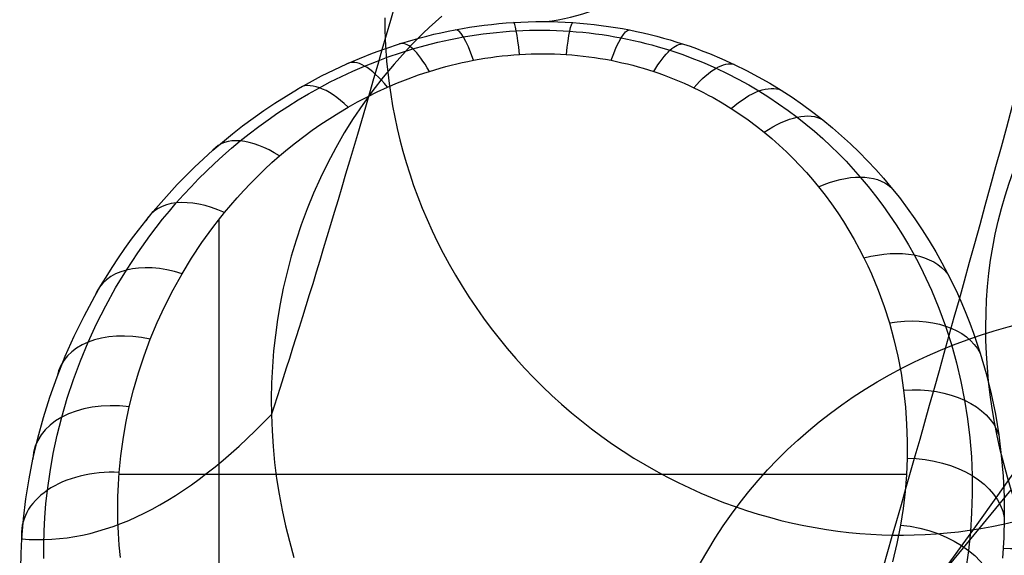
# Model space of a CAD drawing. Extents: x -3677 to -3089, y -67 to 482.
# Tile 62 of 110: x -3218 to -3198, y 14 to 25. Entities that reach past the tile are written whole.
import ezdxf

# ---------------------------------------------------------------- set-up
doc = ezdxf.new("R2010")
doc.units = 0
doc.layers.add('CURVA_ORIGIN', color=125, linetype='CONTINUOUS')

msp = doc.modelspace()

# ---------------------------------------------------------------- linework, layer by layer
at = {"layer": 'CURVA_ORIGIN'}
for p, q in [((-3209.404, 24.58, -116.886), (-3209.533, 24.465, -116.857)), ((-3210.572, 24.545, -91.13), (-3210.57, 24.322, -91.05)), ((-3209.533, 24.465, -116.857), (-3209.661, 24.348, -116.827)), ((-3208.836, 24.351, -157.335), (-3208.688, 24.373, -157.323)), ((-3208.688, 24.373, -157.323), (-3208.539, 24.393, -157.312)), ((-3208.539, 24.393, -157.312), (-3208.39, 24.411, -157.302)), ((-3208.39, 24.411, -157.302), (-3208.24, 24.426, -157.294)), ((-3208.24, 24.426, -157.294), (-3208.09, 24.439, -157.288)), ((-3208.09, 24.439, -157.288), (-3207.939, 24.45, -157.284)), ((-3207.939, 24.45, -157.284), (-3207.788, 24.458, -157.282)), ((-3207.788, 24.458, -157.282), (-3207.637, 24.464, -157.281)), ((-3207.637, 24.464, -157.281), (-3207.486, 24.467, -157.281)), ((-3207.486, 24.467, -157.281), (-3207.334, 24.468, -157.284)), ((-3207.334, 24.468, -157.284), (-3207.183, 24.467, -157.288)), ((-3207.183, 24.467, -157.288), (-3207.032, 24.463, -157.294)), ((-3207.032, 24.463, -157.294), (-3206.88, 24.457, -157.302)), ((-3206.88, 24.457, -157.302), (-3206.729, 24.448, -157.311)), ((-3206.729, 24.448, -157.311), (-3206.583, 24.437, -157.322)), ((-3206.583, 24.437, -157.322), (-3206.436, 24.424, -157.335)), ((-3206.436, 24.424, -157.335), (-3206.29, 24.408, -157.349)), ((-3206.29, 24.408, -157.349), (-3206.144, 24.39, -157.365)), ((-3206.144, 24.39, -157.365), (-3205.999, 24.37, -157.382)), ((-3205.999, 24.37, -157.382), (-3205.855, 24.348, -157.401)), ((-3210.57, 24.322, -91.05), (-3210.562, 24.101, -90.972)), ((-3209.786, 24.229, -116.798), (-3209.909, 24.108, -116.768)), ((-3209.851, 24.134, -157.467), (-3209.709, 24.171, -157.444)), ((-3209.661, 24.348, -116.827), (-3209.786, 24.229, -116.798)), ((-3209.709, 24.171, -157.444), (-3209.566, 24.207, -157.422)), ((-3209.566, 24.207, -157.422), (-3209.422, 24.24, -157.401)), ((-3209.422, 24.24, -157.401), (-3209.277, 24.271, -157.383)), ((-3209.277, 24.271, -157.383), (-3209.131, 24.3, -157.365)), ((-3209.131, 24.3, -157.365), (-3208.984, 24.326, -157.349)), ((-3208.984, 24.326, -157.349), (-3208.836, 24.351, -157.335)), ((-3208.962, 24.153, -158.188), (-3208.829, 24.176, -158.17)), ((-3208.829, 24.176, -158.17), (-3208.695, 24.196, -158.153)), ((-3208.695, 24.196, -158.153), (-3208.561, 24.215, -158.138)), ((-3208.561, 24.215, -158.138), (-3208.426, 24.232, -158.125)), ((-3208.426, 24.232, -158.125), (-3208.29, 24.246, -158.114)), ((-3208.29, 24.246, -158.114), (-3208.155, 24.259, -158.104)), ((-3208.155, 24.259, -158.104), (-3208.019, 24.27, -158.096)), ((-3208.019, 24.27, -158.096), (-3207.882, 24.278, -158.09)), ((-3207.882, 24.278, -158.09), (-3207.746, 24.285, -158.085)), ((-3207.746, 24.285, -158.085), (-3207.609, 24.289, -158.082)), ((-3207.609, 24.289, -158.082), (-3207.472, 24.292, -158.081)), ((-3207.472, 24.292, -158.081), (-3207.335, 24.292, -158.082)), ((-3207.335, 24.292, -158.082), (-3207.199, 24.29, -158.085)), ((-3207.199, 24.29, -158.085), (-3207.062, 24.286, -158.089)), ((-3207.062, 24.286, -158.089), (-3206.925, 24.28, -158.095)), ((-3206.925, 24.28, -158.095), (-3206.789, 24.272, -158.103)), ((-3206.789, 24.272, -158.103), (-3206.656, 24.261, -158.112)), ((-3206.656, 24.261, -158.112), (-3206.524, 24.249, -158.123)), ((-3206.524, 24.249, -158.123), (-3206.392, 24.235, -158.136)), ((-3206.392, 24.235, -158.136), (-3206.26, 24.219, -158.15)), ((-3206.26, 24.219, -158.15), (-3206.129, 24.201, -158.167)), ((-3206.129, 24.201, -158.167), (-3205.998, 24.181, -158.184)), ((-3205.998, 24.181, -158.184), (-3205.868, 24.159, -158.204)), ((-3205.868, 24.159, -158.204), (-3205.739, 24.135, -158.225)), ((-3205.855, 24.348, -157.401), (-3205.711, 24.323, -157.422)), ((-3205.711, 24.323, -157.422), (-3205.568, 24.296, -157.444)), ((-3205.568, 24.296, -157.444), (-3205.427, 24.267, -157.467)), ((-3205.427, 24.267, -157.467), (-3205.287, 24.236, -157.493)), ((-3205.287, 24.236, -157.493), (-3205.147, 24.203, -157.519)), ((-3205.147, 24.203, -157.519), (-3205.008, 24.168, -157.547)), ((-3205.008, 24.168, -157.547), (-3204.871, 24.131, -157.577)), ((-3210.562, 24.101, -90.972), (-3210.55, 23.879, -90.895)), ((-3210.548, 23.919, -157.605), (-3210.271, 24.011, -157.545)), ((-3210.271, 24.011, -157.545), (-3209.992, 24.095, -157.492)), ((-3210.03, 23.984, -116.738), (-3210.149, 23.858, -116.708)), ((-3209.909, 24.108, -116.768), (-3210.03, 23.984, -116.738)), ((-3209.999, 23.909, -158.387), (-3209.745, 23.98, -158.328)), ((-3209.992, 24.095, -157.492), (-3209.851, 24.134, -157.467)), ((-3209.745, 23.98, -158.328), (-3209.616, 24.013, -158.301)), ((-3209.616, 24.013, -158.301), (-3209.487, 24.045, -158.275)), ((-3209.487, 24.045, -158.275), (-3209.357, 24.075, -158.251)), ((-3209.357, 24.075, -158.251), (-3209.226, 24.103, -158.228)), ((-3209.226, 24.103, -158.228), (-3209.094, 24.129, -158.207)), ((-3209.094, 24.129, -158.207), (-3208.962, 24.153, -158.188)), ((-3205.739, 24.135, -158.225), (-3205.611, 24.11, -158.247)), ((-3205.611, 24.11, -158.247), (-3205.484, 24.082, -158.271)), ((-3205.484, 24.082, -158.271), (-3205.358, 24.053, -158.297)), ((-3205.358, 24.053, -158.297), (-3205.232, 24.022, -158.324)), ((-3205.232, 24.022, -158.324), (-3205.108, 23.989, -158.353)), ((-3205.108, 23.989, -158.353), (-3204.984, 23.954, -158.383)), ((-3204.871, 24.131, -157.577), (-3204.734, 24.092, -157.608)), ((-3204.734, 24.092, -157.608), (-3204.599, 24.05, -157.64)), ((-3204.599, 24.05, -157.64), (-3204.465, 24.007, -157.673)), ((-3204.465, 24.007, -157.673), (-3204.33, 23.962, -157.709)), ((-3204.33, 23.962, -157.709), (-3204.197, 23.914, -157.746)), ((-3211.086, 23.714, -157.739), (-3210.82, 23.82, -157.67)), ((-3210.82, 23.82, -157.67), (-3210.548, 23.919, -157.605)), ((-3210.55, 23.879, -90.895), (-3210.533, 23.656, -90.817)), ((-3210.5, 23.745, -158.521), (-3210.251, 23.83, -158.451)), ((-3210.149, 23.858, -116.708), (-3210.381, 23.599, -116.647)), ((-3210.251, 23.83, -158.451), (-3209.999, 23.909, -158.387)), ((-3208.288, 23.751, -158.797), (-3208.17, 23.765, -158.784)), ((-3208.17, 23.765, -158.784), (-3208.052, 23.777, -158.773)), ((-3208.052, 23.777, -158.773), (-3207.933, 23.787, -158.764)), ((-3207.933, 23.787, -158.764), (-3207.814, 23.796, -158.756)), ((-3207.814, 23.796, -158.756), (-3207.695, 23.802, -158.75)), ((-3207.695, 23.802, -158.75), (-3207.576, 23.807, -158.746)), ((-3207.576, 23.807, -158.746), (-3207.456, 23.81, -158.743)), ((-3207.456, 23.81, -158.743), (-3207.337, 23.81, -158.743)), ((-3207.337, 23.81, -158.743), (-3207.217, 23.809, -158.744)), ((-3207.217, 23.809, -158.744), (-3207.098, 23.806, -158.746)), ((-3207.098, 23.806, -158.746), (-3206.979, 23.801, -158.751)), ((-3206.979, 23.801, -158.751), (-3206.86, 23.794, -158.757)), ((-3206.86, 23.794, -158.757), (-3206.744, 23.786, -158.765)), ((-3206.744, 23.786, -158.765), (-3206.628, 23.775, -158.775)), ((-3206.628, 23.775, -158.775), (-3206.513, 23.763, -158.786)), ((-3206.513, 23.763, -158.786), (-3206.398, 23.749, -158.798)), ((-3204.984, 23.954, -158.383), (-3204.861, 23.918, -158.414)), ((-3204.861, 23.918, -158.414), (-3204.74, 23.88, -158.447)), ((-3204.74, 23.88, -158.447), (-3204.618, 23.839, -158.482)), ((-3204.618, 23.839, -158.482), (-3204.497, 23.798, -158.518)), ((-3204.497, 23.798, -158.518), (-3204.378, 23.754, -158.556)), ((-3204.197, 23.914, -157.746), (-3204.066, 23.865, -157.784)), ((-3204.066, 23.865, -157.784), (-3203.935, 23.814, -157.823)), ((-3203.935, 23.814, -157.823), (-3203.679, 23.706, -157.905)), ((-3211.608, 23.481, -157.894), (-3211.348, 23.601, -157.814)), ((-3211.348, 23.601, -157.814), (-3211.086, 23.714, -157.739)), ((-3211.222, 23.455, -158.761), (-3210.984, 23.558, -158.676)), ((-3210.984, 23.558, -158.676), (-3210.744, 23.654, -158.596)), ((-3210.744, 23.654, -158.596), (-3210.5, 23.745, -158.521)), ((-3210.381, 23.599, -116.647), (-3210.604, 23.332, -116.587)), ((-3210.533, 23.656, -90.817), (-3210.511, 23.431, -90.74)), ((-3209.326, 23.547, -158.982), (-3209.213, 23.576, -158.955)), ((-3209.213, 23.576, -158.955), (-3209.1, 23.604, -158.93)), ((-3209.1, 23.604, -158.93), (-3208.986, 23.63, -158.906)), ((-3208.986, 23.63, -158.906), (-3208.871, 23.654, -158.884)), ((-3208.871, 23.654, -158.884), (-3208.756, 23.677, -158.864)), ((-3208.756, 23.677, -158.864), (-3208.64, 23.698, -158.844)), ((-3208.64, 23.698, -158.844), (-3208.523, 23.717, -158.827)), ((-3208.523, 23.717, -158.827), (-3208.406, 23.735, -158.811)), ((-3208.406, 23.735, -158.811), (-3208.288, 23.751, -158.797)), ((-3206.398, 23.749, -158.798), (-3206.284, 23.733, -158.813)), ((-3206.284, 23.733, -158.813), (-3206.17, 23.715, -158.829)), ((-3206.17, 23.715, -158.829), (-3206.056, 23.696, -158.846)), ((-3206.056, 23.696, -158.846), (-3205.944, 23.675, -158.866)), ((-3205.944, 23.675, -158.866), (-3205.832, 23.652, -158.886)), ((-3205.832, 23.652, -158.886), (-3205.721, 23.627, -158.909)), ((-3205.721, 23.627, -158.909), (-3205.611, 23.601, -158.932)), ((-3205.611, 23.601, -158.932), (-3205.502, 23.573, -158.958)), ((-3205.502, 23.573, -158.958), (-3205.393, 23.543, -158.984)), ((-3204.378, 23.754, -158.556), (-3204.259, 23.709, -158.595)), ((-3204.259, 23.709, -158.595), (-3204.142, 23.662, -158.635)), ((-3204.142, 23.662, -158.635), (-3204.026, 23.614, -158.676)), ((-3204.026, 23.614, -158.676), (-3203.798, 23.514, -158.763)), ((-3203.679, 23.706, -157.905), (-3203.428, 23.592, -157.992)), ((-3203.428, 23.592, -157.992), (-3203.178, 23.469, -158.086)), ((-3212.11, 23.223, -158.068), (-3211.862, 23.355, -157.979)), ((-3211.862, 23.355, -157.979), (-3211.608, 23.481, -157.894)), ((-3211.456, 23.346, -158.851), (-3211.222, 23.455, -158.761)), ((-3210.511, 23.431, -90.74), (-3210.484, 23.204, -90.662)), ((-3210.096, 23.298, -159.206), (-3209.879, 23.377, -159.135)), ((-3209.879, 23.377, -159.135), (-3209.77, 23.414, -159.102)), ((-3209.77, 23.414, -159.102), (-3209.659, 23.449, -159.069)), ((-3209.659, 23.449, -159.069), (-3209.549, 23.483, -159.039)), ((-3209.549, 23.483, -159.039), (-3209.438, 23.516, -159.009)), ((-3209.438, 23.516, -159.009), (-3209.326, 23.547, -158.982)), ((-3205.393, 23.543, -158.984), (-3205.285, 23.512, -159.013)), ((-3205.285, 23.512, -159.013), (-3205.178, 23.48, -159.042)), ((-3205.178, 23.48, -159.042), (-3205.072, 23.445, -159.073)), ((-3205.072, 23.445, -159.073), (-3204.966, 23.409, -159.106)), ((-3204.966, 23.409, -159.106), (-3204.861, 23.371, -159.14)), ((-3204.861, 23.371, -159.14), (-3204.756, 23.332, -159.176)), ((-3203.798, 23.514, -158.763), (-3203.57, 23.405, -158.856)), ((-3203.57, 23.405, -158.856), (-3203.348, 23.291, -158.954)), ((-3203.178, 23.469, -158.086), (-3202.934, 23.34, -158.184)), ((-3212.353, 23.086, -158.161), (-3212.11, 23.223, -158.068)), ((-3211.909, 23.114, -159.044), (-3211.685, 23.232, -158.945)), ((-3211.685, 23.232, -158.945), (-3211.456, 23.346, -158.851)), ((-3210.604, 23.332, -116.587), (-3210.818, 23.057, -116.525)), ((-3210.517, 23.125, -159.363), (-3210.308, 23.214, -159.282)), ((-3210.484, 23.204, -90.662), (-3210.451, 22.975, -90.585)), ((-3210.308, 23.214, -159.282), (-3210.096, 23.298, -159.206)), ((-3204.756, 23.332, -159.176), (-3204.653, 23.291, -159.212)), ((-3204.653, 23.291, -159.212), (-3204.551, 23.249, -159.251)), ((-3204.551, 23.249, -159.251), (-3204.45, 23.206, -159.29)), ((-3204.45, 23.206, -159.29), (-3204.35, 23.161, -159.331)), ((-3204.35, 23.161, -159.331), (-3204.251, 23.115, -159.372)), ((-3203.348, 23.291, -158.954), (-3203.131, 23.172, -159.056)), ((-3203.131, 23.172, -159.056), (-3202.92, 23.048, -159.163)), ((-3202.934, 23.34, -158.184), (-3202.697, 23.205, -158.286)), ((-3202.697, 23.205, -158.286), (-3202.466, 23.064, -158.392)), ((-3212.59, 22.944, -158.257), (-3212.353, 23.086, -158.161)), ((-3212.342, 22.864, -159.251), (-3212.128, 22.991, -159.145)), ((-3212.128, 22.991, -159.145), (-3211.909, 23.114, -159.044)), ((-3210.818, 23.057, -116.525), (-3211.022, 22.773, -116.463)), ((-3210.928, 22.93, -159.539), (-3210.725, 23.03, -159.449)), ((-3210.725, 23.03, -159.449), (-3210.517, 23.125, -159.363)), ((-3210.451, 22.975, -90.585), (-3210.412, 22.746, -90.507)), ((-3204.251, 23.115, -159.372), (-3204.152, 23.066, -159.416)), ((-3204.152, 23.066, -159.416), (-3204.053, 23.016, -159.461)), ((-3204.053, 23.016, -159.461), (-3203.956, 22.965, -159.507)), ((-3203.956, 22.965, -159.507), (-3203.86, 22.913, -159.555)), ((-3202.92, 23.048, -159.163), (-3202.717, 22.92, -159.272)), ((-3202.466, 23.064, -158.392), (-3202.243, 22.92, -158.502)), ((-3213.046, 22.647, -158.461), (-3212.82, 22.798, -158.357)), ((-3212.82, 22.798, -158.357), (-3212.59, 22.944, -158.257)), ((-3212.551, 22.733, -159.36), (-3212.342, 22.864, -159.251)), ((-3211.322, 22.717, -159.732), (-3211.127, 22.825, -159.634)), ((-3211.022, 22.773, -116.463), (-3211.215, 22.485, -116.402)), ((-3211.127, 22.825, -159.634), (-3210.928, 22.93, -159.539)), ((-3203.86, 22.913, -159.555), (-3203.672, 22.805, -159.653)), ((-3203.672, 22.805, -159.653), (-3203.489, 22.692, -159.755)), ((-3202.717, 22.92, -159.272), (-3202.519, 22.788, -159.386)), ((-3202.519, 22.788, -159.386), (-3202.326, 22.651, -159.503)), ((-3202.243, 22.92, -158.502), (-3202.027, 22.77, -158.614)), ((-3202.027, 22.77, -158.614), (-3201.817, 22.616, -158.73)), ((-3213.265, 22.492, -158.568), (-3213.046, 22.647, -158.461)), ((-3212.955, 22.46, -159.588), (-3212.756, 22.599, -159.472)), ((-3212.756, 22.599, -159.472), (-3212.551, 22.733, -159.36)), ((-3211.698, 22.488, -159.94), (-3211.512, 22.604, -159.834)), ((-3211.512, 22.604, -159.834), (-3211.322, 22.717, -159.732)), ((-3210.412, 22.746, -90.507), (-3210.368, 22.515, -90.431)), ((-3203.489, 22.692, -159.755), (-3203.312, 22.575, -159.86)), ((-3203.312, 22.575, -159.86), (-3203.14, 22.455, -159.969)), ((-3202.326, 22.651, -159.503), (-3202.139, 22.511, -159.623)), ((-3201.817, 22.616, -158.73), (-3201.614, 22.458, -158.849)), ((-3213.479, 22.333, -158.678), (-3213.265, 22.492, -158.568)), ((-3213.15, 22.318, -159.706), (-3212.955, 22.46, -159.588)), ((-3212.056, 22.244, -160.16), (-3211.879, 22.367, -160.048)), ((-3211.879, 22.367, -160.048), (-3211.698, 22.488, -159.94)), ((-3211.215, 22.485, -116.402), (-3211.399, 22.19, -116.341)), ((-3210.368, 22.515, -90.431), (-3210.318, 22.283, -90.354)), ((-3203.14, 22.455, -159.969), (-3202.973, 22.331, -160.081)), ((-3202.139, 22.511, -159.623), (-3201.959, 22.369, -159.745)), ((-3201.959, 22.369, -159.745), (-3201.785, 22.223, -159.869)), ((-3201.614, 22.458, -158.849), (-3201.419, 22.297, -158.97)), ((-3213.889, 22.003, -158.907), (-3213.687, 22.17, -158.791)), ((-3213.687, 22.17, -158.791), (-3213.479, 22.333, -158.678)), ((-3213.526, 22.025, -159.951), (-3213.341, 22.173, -159.827)), ((-3213.341, 22.173, -159.827), (-3213.15, 22.318, -159.706)), ((-3212.229, 22.117, -160.275), (-3212.056, 22.244, -160.16)), ((-3211.399, 22.19, -116.341), (-3211.573, 21.887, -116.279)), ((-3210.318, 22.283, -90.354), (-3210.262, 22.05, -90.278)), ((-3202.973, 22.331, -160.081), (-3202.812, 22.203, -160.197)), ((-3202.812, 22.203, -160.197), (-3202.656, 22.073, -160.314)), ((-3201.785, 22.223, -159.869), (-3201.616, 22.074, -159.997)), ((-3201.419, 22.297, -158.97), (-3201.23, 22.132, -159.093)), ((-3214.087, 21.834, -159.025), (-3213.889, 22.003, -158.907)), ((-3213.705, 21.875, -160.076), (-3213.526, 22.025, -159.951)), ((-3212.563, 21.854, -160.513), (-3212.398, 21.987, -160.393)), ((-3212.398, 21.987, -160.393), (-3212.229, 22.117, -160.275)), ((-3210.262, 22.05, -90.278), (-3210.201, 21.817, -90.202)), ((-3202.656, 22.073, -160.314), (-3202.506, 21.94, -160.435)), ((-3201.616, 22.074, -159.997), (-3201.452, 21.922, -160.127)), ((-3201.23, 22.132, -159.093), (-3201.047, 21.964, -159.219)), ((-3201.047, 21.964, -159.219), (-3200.87, 21.793, -159.348)), ((-3214.276, 21.662, -159.145), (-3214.087, 21.834, -159.025)), ((-3213.88, 21.722, -160.204), (-3213.705, 21.875, -160.076)), ((-3212.723, 21.718, -160.636), (-3212.563, 21.854, -160.513)), ((-3211.573, 21.887, -116.279), (-3211.737, 21.579, -116.218)), ((-3210.201, 21.817, -90.202), (-3210.134, 21.584, -90.127)), ((-3202.506, 21.94, -160.435), (-3202.36, 21.804, -160.558)), ((-3202.36, 21.804, -160.558), (-3202.219, 21.666, -160.683)), ((-3201.452, 21.922, -160.127), (-3201.294, 21.767, -160.259)), ((-3201.294, 21.767, -160.259), (-3201.14, 21.609, -160.394)), ((-3200.87, 21.793, -159.348), (-3200.699, 21.619, -159.478)), ((-3214.461, 21.488, -159.268), (-3214.276, 21.662, -159.145)), ((-3214.215, 21.409, -160.466), (-3214.05, 21.567, -160.334)), ((-3214.05, 21.567, -160.334), (-3213.88, 21.722, -160.204)), ((-3213.028, 21.441, -160.886), (-3212.878, 21.581, -160.76)), ((-3212.878, 21.581, -160.76), (-3212.723, 21.718, -160.636)), ((-3211.737, 21.579, -116.218), (-3211.887, 21.27, -116.157)), ((-3210.134, 21.584, -90.127), (-3210.06, 21.35, -90.053)), ((-3202.219, 21.666, -160.683), (-3202.083, 21.525, -160.811)), ((-3201.14, 21.609, -160.394), (-3200.992, 21.449, -160.531)), ((-3200.699, 21.619, -159.478), (-3200.534, 21.442, -159.611)), ((-3214.64, 21.311, -159.392), (-3214.461, 21.488, -159.268)), ((-3214.377, 21.249, -160.6), (-3214.215, 21.409, -160.466)), ((-3213.175, 21.299, -161.015), (-3213.028, 21.441, -160.886)), ((-3210.06, 21.35, -90.053), (-3209.981, 21.116, -89.979)), ((-3202.083, 21.525, -160.811), (-3201.951, 21.381, -160.941)), ((-3201.951, 21.381, -160.941), (-3201.824, 21.235, -161.073)), ((-3200.992, 21.449, -160.531), (-3200.849, 21.287, -160.669)), ((-3200.534, 21.442, -159.611), (-3200.375, 21.262, -159.745)), ((-3214.814, 21.132, -159.519), (-3214.64, 21.311, -159.392)), ((-3214.533, 21.087, -160.736), (-3214.377, 21.249, -160.6)), ((-3213.456, 21.009, -161.278), (-3213.317, 21.155, -161.145)), ((-3213.317, 21.155, -161.145), (-3213.175, 21.299, -161.015)), ((-3211.887, 21.27, -116.157), (-3212.028, 20.956, -116.097)), ((-3201.824, 21.235, -161.073), (-3201.702, 21.087, -161.207)), ((-3200.849, 21.287, -160.669), (-3200.689, 21.096, -160.832)), ((-3200.375, 21.262, -159.745), (-3200.221, 21.08, -159.882)), ((-3215.147, 20.766, -159.778), (-3214.983, 20.95, -159.648)), ((-3214.983, 20.95, -159.648), (-3214.814, 21.132, -159.519)), ((-3214.686, 20.922, -160.874), (-3214.533, 21.087, -160.736)), ((-3213.591, 20.86, -161.412), (-3213.456, 21.009, -161.278)), ((-3212.028, 20.956, -116.097), (-3212.159, 20.636, -116.037)), ((-3209.981, 21.116, -89.979), (-3209.895, 20.883, -89.907)), ((-3201.702, 21.087, -161.207), (-3201.566, 20.913, -161.365)), ((-3200.689, 21.096, -160.832), (-3200.536, 20.903, -160.998)), ((-3200.221, 21.08, -159.882), (-3200.05, 20.866, -160.042)), ((-3215.306, 20.579, -159.911), (-3215.147, 20.766, -159.778)), ((-3214.976, 20.59, -161.153), (-3214.834, 20.756, -161.014)), ((-3214.834, 20.756, -161.014), (-3214.686, 20.922, -160.874)), ((-3213.721, 20.71, -161.548), (-3213.591, 20.86, -161.412)), ((-3209.895, 20.883, -89.907), (-3209.804, 20.65, -89.835)), ((-3201.566, 20.913, -161.365), (-3201.435, 20.736, -161.524)), ((-3200.536, 20.903, -160.998), (-3200.389, 20.707, -161.165)), ((-3200.05, 20.866, -160.042), (-3199.887, 20.65, -160.204)), ((-3215.46, 20.391, -160.045), (-3215.306, 20.579, -159.911)), ((-3215.113, 20.422, -161.293), (-3214.976, 20.59, -161.153)), ((-3213.97, 20.407, -161.822), (-3213.848, 20.558, -161.685)), ((-3213.848, 20.558, -161.685), (-3213.721, 20.71, -161.548)), ((-3212.159, 20.636, -116.037), (-3212.279, 20.312, -115.977)), ((-3209.804, 20.65, -89.835), (-3209.706, 20.418, -89.764)), ((-3201.435, 20.736, -161.524), (-3201.311, 20.557, -161.686)), ((-3201.311, 20.557, -161.686), (-3201.193, 20.376, -161.85)), ((-3200.389, 20.707, -161.165), (-3200.249, 20.508, -161.335)), ((-3199.887, 20.65, -160.204), (-3199.731, 20.43, -160.369)), ((-3215.606, 20.203, -160.179), (-3215.46, 20.391, -160.045)), ((-3215.247, 20.253, -161.436), (-3215.113, 20.422, -161.293)), ((-3214.087, 20.254, -161.961), (-3213.97, 20.407, -161.822)), ((-3213.964, 20.41, -161.819), (-3213.964, 8.977, -172.164)), ((-3209.706, 20.418, -89.764), (-3209.602, 20.186, -89.694)), ((-3201.193, 20.376, -161.85), (-3201.08, 20.193, -162.016)), ((-3200.249, 20.508, -161.335), (-3200.115, 20.308, -161.506)), ((-3199.731, 20.43, -160.369), (-3199.582, 20.208, -160.535)), ((-3215.748, 20.014, -160.315), (-3215.606, 20.203, -160.179)), ((-3215.376, 20.082, -161.579), (-3215.247, 20.253, -161.436)), ((-3214.311, 19.944, -162.241), (-3214.087, 20.254, -161.961)), ((-3212.279, 20.312, -115.977), (-3212.386, 19.992, -115.919)), ((-3209.602, 20.186, -89.694), (-3209.492, 19.956, -89.626)), ((-3201.08, 20.193, -162.016), (-3200.973, 20.008, -162.183)), ((-3200.115, 20.308, -161.506), (-3199.987, 20.105, -161.679)), ((-3199.582, 20.208, -160.535), (-3199.441, 19.984, -160.703)), ((-3215.885, 19.823, -160.452), (-3215.748, 20.014, -160.315)), ((-3215.624, 19.735, -161.87), (-3215.376, 20.082, -161.579)), ((-3214.521, 19.628, -162.527), (-3214.311, 19.944, -162.241)), ((-3212.386, 19.992, -115.919), (-3212.483, 19.668, -115.862)), ((-3209.492, 19.956, -89.626), (-3209.376, 19.728, -89.559)), ((-3200.973, 20.008, -162.183), (-3200.871, 19.821, -162.352)), ((-3199.987, 20.105, -161.679), (-3199.865, 19.9, -161.854)), ((-3199.441, 19.984, -160.703), (-3199.306, 19.758, -160.872)), ((-3216.018, 19.631, -160.59), (-3215.885, 19.823, -160.452)), ((-3215.855, 19.383, -162.167), (-3215.624, 19.735, -161.87)), ((-3200.871, 19.821, -162.352), (-3200.775, 19.633, -162.523)), ((-3199.865, 19.9, -161.854), (-3199.75, 19.694, -162.03)), ((-3199.306, 19.758, -160.872), (-3199.178, 19.53, -161.043)), ((-3216.146, 19.437, -160.73), (-3216.018, 19.631, -160.59)), ((-3214.716, 19.307, -162.817), (-3214.521, 19.628, -162.527)), ((-3212.483, 19.668, -115.862), (-3212.57, 19.341, -115.804)), ((-3209.376, 19.728, -89.559), (-3209.254, 19.501, -89.493)), ((-3200.775, 19.633, -162.523), (-3200.696, 19.47, -162.67)), ((-3199.75, 19.694, -162.03), (-3199.655, 19.515, -162.182)), ((-3199.178, 19.53, -161.043), (-3199.057, 19.3, -161.216)), ((-3216.269, 19.241, -160.871), (-3216.146, 19.437, -160.73)), ((-3216.074, 19.02, -162.471), (-3215.855, 19.383, -162.167)), ((-3212.57, 19.341, -115.804), (-3212.647, 19.011, -115.748)), ((-3209.254, 19.501, -89.493), (-3209.126, 19.276, -89.428)), ((-3200.696, 19.47, -162.67), (-3200.622, 19.306, -162.818)), ((-3199.655, 19.515, -162.182), (-3199.564, 19.336, -162.335)), ((-3199.564, 19.336, -162.335), (-3199.396, 18.973, -162.645)), ((-3216.388, 19.045, -161.013), (-3216.269, 19.241, -160.871)), ((-3214.9, 18.978, -163.115), (-3214.716, 19.307, -162.817)), ((-3209.126, 19.276, -89.428), (-3208.992, 19.053, -89.365)), ((-3200.622, 19.306, -162.818), (-3200.484, 18.975, -163.118)), ((-3199.057, 19.3, -161.216), (-3198.958, 19.101, -161.364)), ((-3216.503, 18.846, -161.157), (-3216.388, 19.045, -161.013)), ((-3216.277, 18.653, -162.78), (-3216.074, 19.02, -162.471)), ((-3215.069, 18.644, -163.417), (-3214.9, 18.978, -163.115)), ((-3212.647, 19.011, -115.748), (-3212.71, 18.693, -115.694)), ((-3208.992, 19.053, -89.365), (-3208.852, 18.833, -89.304)), ((-3200.484, 18.975, -163.118), (-3200.362, 18.641, -163.42)), ((-3199.396, 18.973, -162.645), (-3199.243, 18.607, -162.957)), ((-3198.958, 19.101, -161.364), (-3198.864, 18.902, -161.514)), ((-3216.721, 18.442, -161.451), (-3216.503, 18.846, -161.157)), ((-3208.852, 18.833, -89.304), (-3208.706, 18.616, -89.244)), ((-3198.864, 18.902, -161.514), (-3198.775, 18.701, -161.665)), ((-3216.465, 18.281, -163.093), (-3216.277, 18.653, -162.78)), ((-3215.225, 18.307, -163.722), (-3215.069, 18.644, -163.417)), ((-3212.71, 18.693, -115.694), (-3212.765, 18.373, -115.641)), ((-3208.706, 18.616, -89.244), (-3208.554, 18.401, -89.186)), ((-3200.362, 18.641, -163.42), (-3200.254, 18.305, -163.724)), ((-3199.243, 18.607, -162.957), (-3199.107, 18.237, -163.272)), ((-3198.775, 18.701, -161.665), (-3198.69, 18.499, -161.816)), ((-3216.922, 18.032, -161.749), (-3216.721, 18.442, -161.451)), ((-3212.765, 18.373, -115.641), (-3212.809, 18.051, -115.589)), ((-3208.554, 18.401, -89.186), (-3208.397, 18.189, -89.13)), ((-3198.69, 18.499, -161.816), (-3198.61, 18.296, -161.968)), ((-3216.638, 17.905, -163.409), (-3216.465, 18.281, -163.093)), ((-3215.367, 17.966, -164.03), (-3215.225, 18.307, -163.722)), ((-3208.397, 18.189, -89.13), (-3208.235, 17.981, -89.076)), ((-3200.254, 18.305, -163.724), (-3200.16, 17.963, -164.033)), ((-3199.107, 18.237, -163.272), (-3198.986, 17.861, -163.592)), ((-3198.61, 18.296, -161.968), (-3198.535, 18.093, -162.12)), ((-3217.105, 17.619, -162.051), (-3216.922, 18.032, -161.749)), ((-3215.494, 17.625, -164.339), (-3215.367, 17.966, -164.03)), ((-3212.809, 18.051, -115.589), (-3212.844, 17.728, -115.538)), ((-3208.235, 17.981, -89.076), (-3208.067, 17.777, -89.024)), ((-3200.16, 17.963, -164.033), (-3200.08, 17.619, -164.344)), ((-3198.535, 18.093, -162.12), (-3198.397, 17.683, -162.427)), ((-3216.794, 17.528, -163.727), (-3216.638, 17.905, -163.409)), ((-3212.844, 17.728, -115.538), (-3212.87, 17.403, -115.487)), ((-3208.067, 17.777, -89.024), (-3207.894, 17.576, -88.974)), ((-3198.986, 17.861, -163.592), (-3198.88, 17.483, -163.914)), ((-3217.272, 17.202, -162.356), (-3217.105, 17.619, -162.051)), ((-3216.936, 17.147, -164.048), (-3216.794, 17.528, -163.727)), ((-3215.608, 17.28, -164.651), (-3215.494, 17.625, -164.339)), ((-3207.894, 17.576, -88.974), (-3207.716, 17.379, -88.925)), ((-3200.08, 17.619, -164.344), (-3200.015, 17.274, -164.657)), ((-3198.397, 17.683, -162.427), (-3198.277, 17.268, -162.738)), ((-3212.87, 17.403, -115.487), (-3212.886, 17.077, -115.437)), ((-3207.716, 17.379, -88.925), (-3207.533, 17.187, -88.879)), ((-3198.88, 17.483, -163.914), (-3198.79, 17.102, -164.238)), ((-3217.42, 16.785, -162.663), (-3217.272, 17.202, -162.356)), ((-3217.063, 16.763, -164.372), (-3216.936, 17.147, -164.048)), ((-3215.708, 16.934, -164.964), (-3215.608, 17.28, -164.651)), ((-3207.533, 17.187, -88.879), (-3207.345, 16.999, -88.835)), ((-3200.015, 17.274, -164.657), (-3199.963, 16.927, -164.97)), ((-3198.277, 17.268, -162.738), (-3198.174, 16.851, -163.051)), ((-3215.795, 16.585, -165.28), (-3215.708, 16.934, -164.964)), ((-3212.886, 17.077, -115.437), (-3212.893, 16.751, -115.387)), ((-3207.345, 16.999, -88.835), (-3207.153, 16.816, -88.794)), ((-3199.963, 16.927, -164.97), (-3199.925, 16.58, -165.285)), ((-3198.79, 17.102, -164.238), (-3198.715, 16.719, -164.563)), ((-3217.552, 16.365, -162.973), (-3217.42, 16.785, -162.663)), ((-3217.176, 16.375, -164.698), (-3217.063, 16.763, -164.372)), ((-3212.893, 16.751, -115.387), (-3212.89, 16.424, -115.339)), ((-3207.153, 16.816, -88.794), (-3206.957, 16.637, -88.754)), ((-3198.715, 16.719, -164.563), (-3198.655, 16.336, -164.889)), ((-3198.174, 16.851, -163.051), (-3198.087, 16.432, -163.365)), ((-3215.865, 16.251, -165.582), (-3215.795, 16.585, -165.28)), ((-3206.957, 16.637, -88.754), (-3206.756, 16.464, -88.717)), ((-3199.925, 16.58, -165.285), (-3199.901, 16.232, -165.599)), ((-3217.667, 15.942, -163.285), (-3217.552, 16.365, -162.973)), ((-3217.269, 16.004, -165.01), (-3217.176, 16.375, -164.698)), ((-3212.89, 16.424, -115.339), (-3212.877, 16.097, -115.291)), ((-3206.756, 16.464, -88.717), (-3206.552, 16.296, -88.682)), ((-3198.655, 16.336, -164.889), (-3198.609, 15.951, -165.215)), ((-3198.087, 16.432, -163.365), (-3198.018, 16.011, -163.68)), ((-3215.923, 15.916, -165.885), (-3215.865, 16.251, -165.582)), ((-3206.552, 16.296, -88.682), (-3206.344, 16.133, -88.65)), ((-3206.344, 16.133, -88.65), (-3206.132, 15.975, -88.62)), ((-3199.901, 16.232, -165.599), (-3199.889, 15.884, -165.914)), ((-3217.766, 15.517, -163.6), (-3217.667, 15.942, -163.285)), ((-3217.349, 15.63, -165.325), (-3217.269, 16.004, -165.01)), ((-3215.969, 15.58, -166.19), (-3215.923, 15.916, -165.885)), ((-3212.877, 16.097, -115.291), (-3212.855, 15.77, -115.244)), ((-3206.132, 15.975, -88.62), (-3205.917, 15.823, -88.592)), ((-3198.609, 15.951, -165.215), (-3198.578, 15.565, -165.543)), ((-3198.018, 16.011, -163.68), (-3197.966, 15.59, -163.995)), ((-3212.855, 15.77, -115.244), (-3212.823, 15.444, -115.199)), ((-3205.917, 15.823, -88.592), (-3205.699, 15.677, -88.567)), ((-3199.889, 15.884, -165.914), (-3199.891, 15.536, -166.229)), ((-3217.845, 15.111, -163.901), (-3217.766, 15.517, -163.6)), ((-3217.416, 15.254, -165.642), (-3217.349, 15.63, -165.325)), ((-3216.002, 15.242, -166.495), (-3215.969, 15.58, -166.19)), ((-3205.699, 15.677, -88.567), (-3205.479, 15.537, -88.544)), ((-3205.479, 15.537, -88.544), (-3205.256, 15.402, -88.523)), ((-3199.891, 15.536, -166.229), (-3199.906, 15.192, -166.54)), ((-3198.578, 15.565, -165.543), (-3198.562, 15.178, -165.871)), ((-3197.966, 15.59, -163.995), (-3197.929, 15.168, -164.311)), ((-3212.823, 15.444, -115.199), (-3212.782, 15.119, -115.154)), ((-3205.256, 15.402, -88.523), (-3205.03, 15.273, -88.505)), ((-3198.037, 14.768, -79.1), (-3197.557, 15.446, -77.813)), ((-3217.909, 14.703, -164.205), (-3217.845, 15.111, -163.901)), ((-3217.468, 14.877, -165.959), (-3217.416, 15.254, -165.642)), ((-3216.019, 14.994, -166.719), (-3216.002, 15.242, -166.495)), ((-3199.905, 15.201, -166.532), (-3216.006, 15.201, -166.532)), ((-3212.782, 15.119, -115.154), (-3212.731, 14.795, -115.111)), ((-3205.03, 15.273, -88.505), (-3204.803, 15.151, -88.489)), ((-3204.803, 15.151, -88.489), (-3204.574, 15.034, -88.476)), ((-3199.906, 15.192, -166.54), (-3199.934, 14.85, -166.85)), ((-3198.562, 15.178, -165.871), (-3198.56, 14.796, -166.194)), ((-3197.929, 15.168, -164.311), (-3197.909, 14.745, -164.627)), ((-3216.029, 14.746, -166.944), (-3216.019, 14.994, -166.719)), ((-3204.574, 15.034, -88.476), (-3204.343, 14.924, -88.465)), ((-3204.343, 14.924, -88.465), (-3204.111, 14.82, -88.457)), ((-3217.958, 14.293, -164.509), (-3217.909, 14.703, -164.205)), ((-3217.499, 14.598, -166.194), (-3217.468, 14.877, -165.959)), ((-3216.032, 14.498, -167.169), (-3216.029, 14.746, -166.944)), ((-3212.731, 14.795, -115.111), (-3212.671, 14.472, -115.068)), ((-3204.111, 14.82, -88.457), (-3203.878, 14.722, -88.45)), ((-3203.878, 14.722, -88.45), (-3203.644, 14.63, -88.446)), ((-3199.934, 14.85, -166.85), (-3199.974, 14.507, -167.16)), ((-3199.735, 12.496, -50.833), (-3197.763, 14.887, -47.222)), ((-3198.56, 14.796, -166.194), (-3198.572, 14.413, -166.518)), ((-3198.493, 14.127, -80.372), (-3198.037, 14.768, -79.1)), ((-3197.909, 14.745, -164.627), (-3197.905, 14.322, -164.943)), ((-3217.521, 14.319, -166.428), (-3217.499, 14.598, -166.194)), ((-3216.028, 14.249, -167.393), (-3216.032, 14.498, -167.169)), ((-3203.644, 14.63, -88.446), (-3203.41, 14.544, -88.445)), ((-3203.41, 14.544, -88.445), (-3203.175, 14.464, -88.445)), ((-3199.974, 14.507, -167.16), (-3200.027, 14.166, -167.469)), ((-3217.536, 14.039, -166.664), (-3217.521, 14.319, -166.428)), ((-3212.671, 14.472, -115.068), (-3212.601, 14.151, -115.027)), ((-3203.175, 14.464, -88.445), (-3202.94, 14.391, -88.448)), ((-3202.94, 14.391, -88.448), (-3202.706, 14.324, -88.453)), ((-3202.706, 14.324, -88.453), (-3202.471, 14.262, -88.46)), ((-3198.572, 14.413, -166.518), (-3198.597, 14.031, -166.841)), ((-3197.905, 14.322, -164.943), (-3197.917, 13.905, -165.254)), ((-3217.993, 13.883, -164.815), (-3217.958, 14.293, -164.509)), ((-3216.018, 14.001, -167.618), (-3216.028, 14.249, -167.393)), ((-3212.601, 14.151, -115.027), (-3212.522, 13.833, -114.987)), ((-3202.471, 14.262, -88.46), (-3202.237, 14.207, -88.469)), ((-3202.237, 14.207, -88.469), (-3202.004, 14.157, -88.48)), ((-3202.004, 14.157, -88.48), (-3201.772, 14.113, -88.493)), ((-3201.772, 14.113, -88.493), (-3201.541, 14.075, -88.508)), ((-3200.027, 14.166, -167.469), (-3200.101, 13.787, -167.811)), ((-3199.358, 12.936, -82.898), (-3198.493, 14.127, -80.372)), ((-3198.614, 14.06, -88.863), (-3198.385, 14.097, -88.905)), ((-3198.385, 14.097, -88.905), (-3198.156, 14.138, -88.948)), ((-3198.156, 14.138, -88.948), (-3197.926, 14.186, -88.993)), ((-3197.926, 14.186, -88.993), (-3197.697, 14.24, -89.041)), ((-3217.544, 13.759, -166.899), (-3217.536, 14.039, -166.664)), ((-3216, 13.753, -167.842), (-3216.018, 14.001, -167.618)), ((-3201.541, 14.075, -88.508), (-3201.311, 14.043, -88.525)), ((-3201.311, 14.043, -88.525), (-3201.083, 14.015, -88.543)), ((-3201.083, 14.015, -88.543), (-3200.856, 13.994, -88.563)), ((-3200.856, 13.994, -88.563), (-3200.631, 13.978, -88.585)), ((-3200.631, 13.978, -88.585), (-3200.408, 13.966, -88.609)), ((-3200.408, 13.966, -88.609), (-3200.187, 13.96, -88.634)), ((-3200.187, 13.96, -88.634), (-3199.967, 13.959, -88.66)), ((-3199.967, 13.959, -88.66), (-3199.744, 13.963, -88.689)), ((-3199.744, 13.963, -88.689), (-3199.521, 13.972, -88.72)), ((-3199.521, 13.972, -88.72), (-3199.296, 13.986, -88.753)), ((-3199.296, 13.986, -88.753), (-3199.069, 14.005, -88.788)), ((-3199.069, 14.005, -88.788), (-3198.842, 14.03, -88.824)), ((-3198.842, 14.03, -88.824), (-3198.614, 14.06, -88.863)), ((-3198.597, 14.031, -166.841), (-3198.637, 13.648, -167.164)), ((-3197.917, 13.905, -165.254), (-3197.944, 13.489, -165.565)), ((-3218.008, 13.582, -165.04), (-3217.993, 13.883, -164.815)), ((-3217.544, 13.478, -167.135), (-3217.544, 13.759, -166.899)), ((-3215.976, 13.505, -168.067), (-3216, 13.753, -167.842)), ((-3212.522, 13.833, -114.987), (-3212.429, 13.501, -114.946)), ((-3200.101, 13.787, -167.811), (-3200.191, 13.41, -168.152)), ((-3218.015, 13.28, -165.266), (-3218.008, 13.582, -165.04)), ((-3198.637, 13.648, -167.164), (-3198.698, 13.222, -167.523))]:
    msp.add_line(p, q, dxfattribs=at)
at = {"layer": 'CURVA_ORIGIN', "extrusion": (0.347423, 0.524596, 0.777236)}
msp.add_circle((2664.344, 1323.513, -1139.869), 13.756, dxfattribs=at)
at = {"layer": 'CURVA_ORIGIN', "extrusion": (0.311345, 0.460718, 0.831145)}
msp.add_circle((2648.5, 1444.059, -1046.368), 13.801, dxfattribs=at)
at = {"layer": 'CURVA_ORIGIN', "extrusion": (0.26119, 0.364144, 0.893968)}
msp.add_circle((2597.645, 1630.518, -905.037), 13.937, dxfattribs=at)
at = {"layer": 'CURVA_ORIGIN', "extrusion": (-0.97363, 0.227124, 0.021432)}
for centre, radius, start, end in [((559.106, -219.791, 3129.424), 159.231, 13.56194, 32.22303), ((560.302, -219.844, 3117.07), 166.09, 13.32425, 32.24152)]:
    msp.add_arc(centre, radius, start, end, dxfattribs=at)
at = {"layer": 'CURVA_ORIGIN', "extrusion": (-0.992685, 0.069364, 0.098822)}
for centre, radius, start, end in [((-205.47, -480.514, 3169.964), 404.696, 1.08419, 6.71383), ((-204.344, -480.507, 3179.128), 414.805, 359.88511, 6.76846), ((-204.011, -480.506, 3159.138), 413.264, 0.07696, 6.81038)]:
    msp.add_arc(centre, radius, start, end, dxfattribs=at)
at = {"layer": 'CURVA_ORIGIN', "extrusion": (0.996413, 0.062763, 0.056771)}
msp.add_arc((224.067, 24.65, -3203.825), 2, 312.0351, 359.6804, dxfattribs=at)
at = {"layer": 'CURVA_ORIGIN', "extrusion": (0.996021, -0.06609, -0.059792)}
msp.add_arc((-189.916, -348.405, -3186.178), 2, 312.0238, 358.9317, dxfattribs=at)
at = {"layer": 'CURVA_ORIGIN', "extrusion": (0.968838, 0.183673, 0.166185)}
msp.add_arc((619.615, 368.031, -3130.816), 2, 311.2366, 0.4444, dxfattribs=at)
at = {"layer": 'CURVA_ORIGIN', "extrusion": (0.966581, -0.190103, -0.171993)}
msp.add_arc((-596.765, -696.814, -3075.982), 2, 311.1704, 358.2155, dxfattribs=at)
at = {"layer": 'CURVA_ORIGIN', "extrusion": (0.920391, 0.289961, 0.262303)}
msp.add_arc((985.531, 649.185, -2989.067), 2, 309.7851, 1.2191, dxfattribs=at)
at = {"layer": 'CURVA_ORIGIN', "extrusion": (0.912619, -0.303158, -0.274266)}
msp.add_arc((-989.41, -987.679, -2888.489), 2, 309.5464, 357.5162, dxfattribs=at)
at = {"layer": 'CURVA_ORIGIN', "extrusion": (0.858686, 0.380009, 0.343878)}
msp.add_arc((1319.182, 858.298, -2802.839), 2, 307.8442, 2.004, dxfattribs=at)
at = {"layer": 'CURVA_ORIGIN', "extrusion": (0.840919, -0.401302, -0.363059)}
msp.add_arc((-1360.387, -1200.429, -2645.93), 2, 307.2648, 356.8292, dxfattribs=at)
at = {"layer": 'CURVA_ORIGIN', "extrusion": (0.789864, 0.454822, 0.411402)}
msp.add_arc((1620.997, 996.276, -2591.889), 2, 305.5501, 2.7839, dxfattribs=at)
at = {"layer": 'CURVA_ORIGIN', "extrusion": (0.758527, -0.4832, -0.437212)}
msp.add_arc((-1703.138, -1328.641, -2371.05), 2, 304.4615, 356.1592, dxfattribs=at)
at = {"layer": 'CURVA_ORIGIN', "extrusion": (0.674088, -0.547778, -0.495525)}
msp.add_arc((-2003.659, -1376.054, -2091.759), 2, 301.3777, 355.5341, dxfattribs=at)
at = {"layer": 'CURVA_ORIGIN', "extrusion": (0.649984, 0.563562, 0.509823)}
msp.add_arc((2120.023, 1093.81, -2157.873), 2, 300.4583, 4.2498, dxfattribs=at)
at = {"layer": 'CURVA_ORIGIN', "extrusion": (0.512665, -0.636711, -0.575998)}
msp.add_arc((-2481.416, -1296, -1561.972), 2, 294.883, 354.4553, dxfattribs=at)
at = {"layer": 'CURVA_ORIGIN', "extrusion": (0.518241, 0.634194, 0.57378)}
msp.add_arc((2500.782, 1027.102, -1745.281), 2, 295.1213, 5.5003, dxfattribs=at)
at = {"layer": 'CURVA_ORIGIN', "extrusion": (0.344565, -0.69615, -0.629802)}
msp.add_arc((-2860.509, -1029.634, -1014.184), 2, 287.3149, 353.4988, dxfattribs=at)
at = {"layer": 'CURVA_ORIGIN', "extrusion": (0.396994, 0.680605, 0.61577)}
msp.add_arc((2785.901, 860.703, -1363.34), 2, 289.7574, 6.4739, dxfattribs=at)
at = {"layer": 'CURVA_ORIGIN', "extrusion": (0.21539, -0.724125, -0.655172)}
msp.add_arc((-3062.596, -731.004, -595.291), 2, 281.0273, 352.9259, dxfattribs=at)
at = {"layer": 'CURVA_ORIGIN', "extrusion": (0.280444, 0.711781, 0.643987)}
msp.add_arc((2997.634, 624.735, -994.574), 2, 284.2376, 7.1685, dxfattribs=at)
at = {"layer": 'CURVA_ORIGIN', "extrusion": (0.095261, -0.738172, -0.667853)}
msp.add_arc((-3171.65, -405.531, -207.152), 2, 274.9261, 352.5584, dxfattribs=at)
at = {"layer": 'CURVA_ORIGIN', "extrusion": (0.167611, 0.731048, 0.661419)}
msp.add_arc((3137.871, 342.655, -636.197), 2, 278.6231, 7.5488, dxfattribs=at)
at = {"layer": 'CURVA_ORIGIN', "extrusion": (-0.018487, -0.741407, -0.670801)}
msp.add_arc((-3199.251, -78.194, 159.146), 2, 269.0417, 352.3862, dxfattribs=at)
at = {"layer": 'CURVA_ORIGIN', "extrusion": (0.059825, 0.740208, 0.669712)}
msp.add_arc((3206.67, 41.687, -292.617), 2, 273.0982, 7.6116, dxfattribs=at)
at = {"layer": 'CURVA_ORIGIN', "extrusion": (-0.128069, -0.735435, -0.665383)}
msp.add_arc((-3154.784, 232.975, 510.837), 2, 263.3905, 352.3929, dxfattribs=at)

doc.saveas('drawing.dxf')
